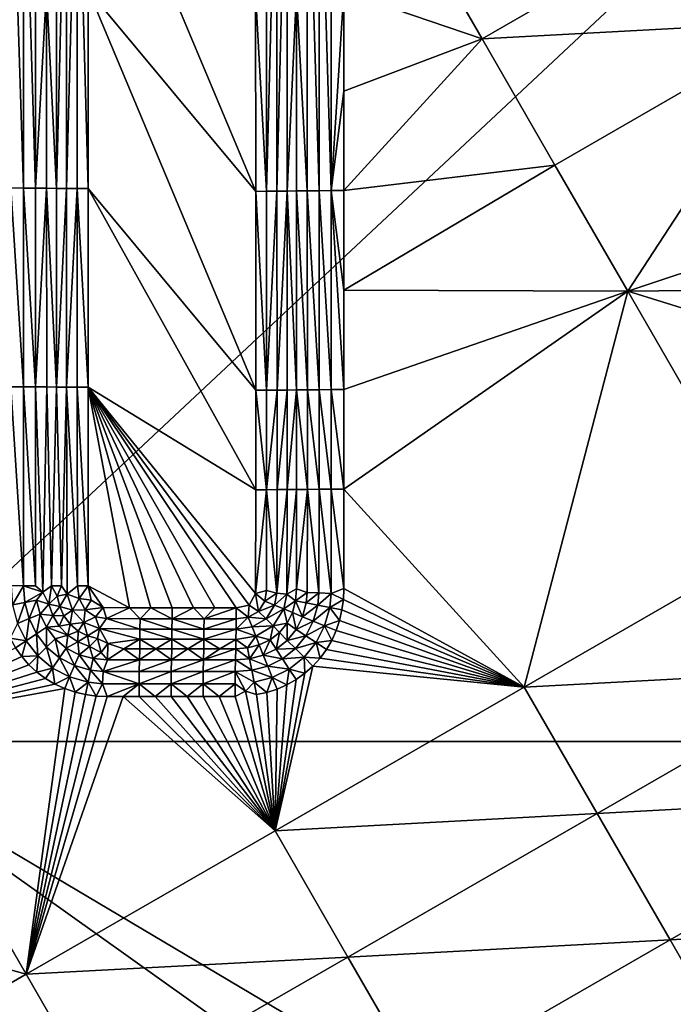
# Model space of a CAD drawing. Header units: inches. Extents: x -23.7 to 23.7, y -7.1 to 20.5.
# Tile 34 of 71: x -4.8 to -2.8, y 2.5 to 5.5. Entities that reach past the tile are written whole.
import ezdxf

# ---------------------------------------------------------------- set-up
doc = ezdxf.new("R2010")
doc.units = ezdxf.units.IN
doc.layers.get('0').update_dxf_attribs({"true_color": 0xc2ced6})

msp = doc.modelspace()

# ---------------------------------------------------------------- linework, layer by layer
for points in [[(-5.3744, 3.3084), (-5.3744, 6.6625), (-1.7915, 6.6625), (-5.3744, 3.3084)], [(-1.7915, 6.6625), (-1.7915, 3.3084), (-5.3744, 3.3084), (-1.7915, 6.6625)], [(-4.808, 6.2261), (-4.808, 5.0064), (-4.7699, 5.0063), (-4.808, 6.2261)], [(-4.7699, 5.0063), (-4.77, 6.2258), (-4.808, 6.2261), (-4.7699, 5.0063)], [(-4.77, 6.2258), (-4.7699, 5.0063), (-4.7332, 5.006), (-4.77, 6.2258)], [(-4.7332, 5.006), (-4.7333, 6.2255), (-4.77, 6.2258), (-4.7332, 5.006)], [(-4.6987, 5.6154), (-4.7333, 6.2255), (-4.7332, 5.006), (-4.6987, 5.6154)], [(-4.6689, 5.005), (-4.6691, 6.224), (-4.6987, 5.6154), (-4.6689, 5.005)], [(-4.6377, 6.2236), (-4.6691, 6.224), (-4.6689, 5.005), (-4.6377, 6.2236)], [(-4.6689, 5.005), (-4.6374, 5.0048), (-4.6377, 6.2236), (-4.6689, 5.005)], [(-4.6051, 6.2234), (-4.6377, 6.2236), (-4.6374, 5.0048), (-4.6051, 6.2234)], [(-4.6374, 5.0048), (-4.6048, 5.0046), (-4.6051, 6.2234), (-4.6374, 5.0048)], [(-4.6051, 6.2234), (-4.6048, 5.0046), (-4.5717, 5.0045), (-4.6051, 6.2234)], [(-4.5717, 5.0045), (-4.5718, 5.6139), (-4.6051, 6.2234), (-4.5717, 5.0045)], [(-4.5718, 5.6139), (-4.0575, 4.9961), (-4.572, 6.2232), (-4.5718, 5.6139)], [(-4.0577, 5.6062), (-4.572, 6.2232), (-4.0575, 4.9961), (-4.0577, 5.6062)], [(-4.0245, 4.9962), (-4.0248, 6.2165), (-4.0577, 5.6062), (-4.0245, 4.9962)], [(-3.9926, 6.2167), (-4.0248, 6.2165), (-4.0245, 4.9962), (-3.9926, 6.2167)], [(-4.0245, 4.9962), (-3.9923, 4.9963), (-3.9926, 6.2167), (-4.0245, 4.9962)], [(-3.9618, 6.217), (-3.9926, 6.2167), (-3.9923, 4.9963), (-3.9618, 6.217)], [(-3.9923, 4.9963), (-3.9615, 4.9966), (-3.9618, 6.217), (-3.9923, 4.9963)], [(-3.9329, 5.6077), (-3.9618, 6.217), (-3.9615, 4.9966), (-3.9329, 5.6077)], [(-3.8993, 6.2186), (-3.9329, 5.6077), (-3.8992, 4.9977), (-3.8993, 6.2186)], [(-3.8633, 4.9981), (-3.8633, 6.2191), (-3.8993, 6.2186), (-3.8633, 4.9981)], [(-3.8993, 6.2186), (-3.8992, 4.9977), (-3.8633, 4.9981), (-3.8993, 6.2186)], [(-3.8257, 4.9984), (-3.8257, 6.2194), (-3.8633, 6.2191), (-3.8257, 4.9984)], [(-3.8633, 6.2191), (-3.8633, 4.9981), (-3.8257, 4.9984), (-3.8633, 6.2191)], [(-3.7871, 5.6091), (-3.8257, 6.2194), (-3.8257, 4.9984), (-3.7871, 5.6091)], [(-3.5304, 5.7539), (-3.363, 5.4638), (-2.5994, 5.9043), (-3.5304, 5.7539)], [(-2.3761, 5.5174), (-2.5994, 5.9043), (-3.363, 5.4638), (-2.3761, 5.5174)], [(-3.363, 5.4638), (-3.5304, 5.7539), (-3.7871, 5.6091), (-3.363, 5.4638)], [(-4.6986, 5.0057), (-4.6987, 5.6154), (-4.7332, 5.006), (-4.6986, 5.0057)], [(-4.6986, 5.0057), (-4.6689, 5.005), (-4.6987, 5.6154), (-4.6986, 5.0057)], [(-4.0573, 4.386), (-4.5718, 5.6139), (-4.5717, 5.0045), (-4.0573, 4.386)], [(-4.0575, 4.9961), (-4.5718, 5.6139), (-4.0573, 4.386), (-4.0575, 4.9961)], [(-4.0577, 5.6062), (-4.0575, 4.9961), (-4.0245, 4.9962), (-4.0577, 5.6062)], [(-3.9329, 5.6077), (-3.9615, 4.9966), (-3.9328, 4.9972), (-3.9329, 5.6077)], [(-3.9329, 5.6077), (-3.9328, 4.9972), (-3.8992, 4.9977), (-3.9329, 5.6077)], [(-3.8257, 4.9984), (-3.7872, 5.3038), (-3.7871, 5.6091), (-3.8257, 4.9984)], [(-3.7872, 5.3038), (-3.363, 5.4638), (-3.7871, 5.6091), (-3.7872, 5.3038)], [(-3.363, 5.4638), (-3.1398, 5.0769), (-2.3761, 5.5174), (-3.363, 5.4638)], [(-2.3761, 5.5174), (-3.1398, 5.0769), (-2.9165, 4.6898), (-2.3761, 5.5174)], [(-2.3761, 5.5174), (-2.9165, 4.6898), (-1.969, 5.0049), (-2.3761, 5.5174)], [(-3.7872, 4.9985), (-3.363, 5.4638), (-3.7872, 5.3038), (-3.7872, 4.9985)], [(-3.363, 5.4638), (-3.7872, 4.9985), (-3.1398, 5.0769), (-3.363, 5.4638)], [(-3.8257, 4.9984), (-3.7872, 4.9985), (-3.7872, 5.3038), (-3.8257, 4.9984)], [(-2.9165, 4.6898), (-3.1398, 5.0769), (-3.7872, 4.6932), (-2.9165, 4.6898)], [(-3.7872, 4.6932), (-3.1398, 5.0769), (-3.7872, 4.9985), (-3.7872, 4.6932)], [(-4.808, 5.0064), (-4.808, 4.3965), (-4.7699, 4.3964), (-4.808, 5.0064)], [(-4.7699, 4.3964), (-4.7699, 5.0063), (-4.808, 5.0064), (-4.7699, 4.3964)], [(-4.7699, 5.0063), (-4.7699, 4.3964), (-4.7332, 4.3962), (-4.7699, 5.0063)], [(-4.7332, 4.3962), (-4.7332, 5.006), (-4.7699, 5.0063), (-4.7332, 4.3962)], [(-4.6986, 5.0057), (-4.7332, 5.006), (-4.7332, 4.3962), (-4.6986, 5.0057)], [(-4.7332, 4.3962), (-4.6985, 4.396), (-4.6986, 5.0057), (-4.7332, 4.3962)], [(-4.6688, 4.3955), (-4.6986, 5.0057), (-4.6985, 4.396), (-4.6688, 4.3955)], [(-4.6688, 4.3955), (-4.6689, 5.005), (-4.6986, 5.0057), (-4.6688, 4.3955)], [(-4.6374, 5.0048), (-4.6689, 5.005), (-4.6688, 4.3955), (-4.6374, 5.0048)], [(-4.6688, 4.3955), (-4.6373, 4.3953), (-4.6374, 5.0048), (-4.6688, 4.3955)], [(-4.6048, 5.0046), (-4.6374, 5.0048), (-4.6373, 4.3953), (-4.6048, 5.0046)], [(-4.6373, 4.3953), (-4.6047, 4.3952), (-4.6048, 5.0046), (-4.6373, 4.3953)], [(-4.6048, 5.0046), (-4.6047, 4.3952), (-4.5715, 4.3951), (-4.6048, 5.0046)], [(-4.5715, 4.3951), (-4.5717, 5.0045), (-4.6048, 5.0046), (-4.5715, 4.3951)], [(-4.5717, 5.0045), (-4.0572, 4.0809), (-4.0573, 4.386), (-4.5717, 5.0045)], [(-4.5715, 4.3951), (-4.0572, 4.0809), (-4.5717, 5.0045), (-4.5715, 4.3951)], [(-4.0245, 4.9962), (-4.0575, 4.9961), (-4.0243, 4.386), (-4.0245, 4.9962)], [(-4.0573, 4.386), (-4.0243, 4.386), (-4.0575, 4.9961), (-4.0573, 4.386)], [(-3.9923, 4.9963), (-4.0245, 4.9962), (-4.0243, 4.386), (-3.9923, 4.9963)], [(-4.0243, 4.386), (-3.9921, 4.3862), (-3.9923, 4.9963), (-4.0243, 4.386)], [(-3.9615, 4.9966), (-3.9923, 4.9963), (-3.9921, 4.3862), (-3.9615, 4.9966)], [(-3.9921, 4.3862), (-3.9614, 4.3864), (-3.9615, 4.9966), (-3.9921, 4.3862)], [(-3.9328, 4.9972), (-3.9615, 4.9966), (-3.9327, 4.3868), (-3.9328, 4.9972)], [(-3.9327, 4.3868), (-3.9615, 4.9966), (-3.9614, 4.3864), (-3.9327, 4.3868)], [(-3.8992, 4.9977), (-3.9328, 4.9972), (-3.8991, 4.3872), (-3.8992, 4.9977)], [(-3.8991, 4.3872), (-3.9328, 4.9972), (-3.9327, 4.3868), (-3.8991, 4.3872)], [(-3.8633, 4.3876), (-3.8633, 4.9981), (-3.8992, 4.9977), (-3.8633, 4.3876)], [(-3.8992, 4.9977), (-3.8991, 4.3872), (-3.8633, 4.3876), (-3.8992, 4.9977)], [(-3.8257, 4.3878), (-3.8257, 4.9984), (-3.8633, 4.9981), (-3.8257, 4.3878)], [(-3.8633, 4.9981), (-3.8633, 4.3876), (-3.8257, 4.3878), (-3.8633, 4.9981)], [(-3.8257, 4.9984), (-3.7872, 4.6932), (-3.7872, 4.9985), (-3.8257, 4.9984)], [(-3.7872, 4.3879), (-3.8257, 4.9984), (-3.8257, 4.3878), (-3.7872, 4.3879)], [(-3.7872, 4.6932), (-3.8257, 4.9984), (-3.7872, 4.3879), (-3.7872, 4.6932)], [(-1.969, 5.0049), (-2.9165, 4.6898), (-1.969, 4.7), (-1.969, 5.0049)], [(-2.9165, 4.6898), (-3.7872, 4.6932), (-3.7872, 4.3879), (-2.9165, 4.6898)], [(-3.7872, 4.0826), (-2.9165, 4.6898), (-3.7872, 4.3879), (-3.7872, 4.0826)], [(-2.9165, 4.6898), (-3.7872, 4.0826), (-3.2338, 3.4749), (-2.9165, 4.6898)], [(-3.2338, 3.4749), (-2.4697, 3.9154), (-2.9165, 4.6898), (-3.2338, 3.4749)], [(-2.9165, 4.6898), (-1.969, 4.395), (-1.969, 4.7), (-2.9165, 4.6898)], [(-2.4697, 3.9154), (-1.969, 4.395), (-2.9165, 4.6898), (-2.4697, 3.9154)], [(-4.808, 4.3965), (-4.8079, 3.7866), (-4.7699, 3.7865), (-4.808, 4.3965)], [(-4.7699, 3.7865), (-4.7699, 4.3964), (-4.808, 4.3965), (-4.7699, 3.7865)], [(-4.7699, 4.3964), (-4.7699, 3.7865), (-4.7331, 3.7864), (-4.7699, 4.3964)], [(-4.7331, 3.7864), (-4.7332, 4.3962), (-4.7699, 4.3964), (-4.7331, 3.7864)], [(-4.7332, 4.3962), (-4.7331, 3.7864), (-4.7104, 3.7662), (-4.7332, 4.3962)], [(-4.6985, 4.396), (-4.7332, 4.3962), (-4.7104, 3.7662), (-4.6985, 4.396)], [(-4.7104, 3.7662), (-4.6838, 3.7861), (-4.6985, 4.396), (-4.7104, 3.7662)], [(-4.6985, 4.396), (-4.6838, 3.7861), (-4.6688, 4.3955), (-4.6985, 4.396)], [(-4.6688, 4.3955), (-4.6838, 3.7861), (-4.6531, 3.786), (-4.6688, 4.3955)], [(-4.6373, 4.3953), (-4.6688, 4.3955), (-4.6531, 3.786), (-4.6373, 4.3953)], [(-4.6531, 3.786), (-4.6353, 3.76), (-4.6373, 4.3953), (-4.6531, 3.786)], [(-4.6047, 4.3952), (-4.6373, 4.3953), (-4.6045, 3.7858), (-4.6047, 4.3952)], [(-4.6353, 3.76), (-4.6045, 3.7858), (-4.6373, 4.3953), (-4.6353, 3.76)], [(-4.5713, 3.7858), (-4.6047, 4.3952), (-4.6045, 3.7858), (-4.5713, 3.7858)], [(-4.6047, 4.3952), (-4.5713, 3.7858), (-4.5715, 4.3951), (-4.6047, 4.3952)], [(-4.5715, 4.3951), (-4.5713, 3.7858), (-4.4448, 3.7183), (-4.5715, 4.3951)], [(-4.5715, 4.3951), (-4.4448, 3.7183), (-4.3794, 3.7182), (-4.5715, 4.3951)], [(-4.5715, 4.3951), (-4.3139, 3.7182), (-4.2485, 3.7182), (-4.5715, 4.3951)], [(-4.5715, 4.3951), (-4.3794, 3.7182), (-4.3139, 3.7182), (-4.5715, 4.3951)], [(-4.183, 3.7182), (-4.5715, 4.3951), (-4.2485, 3.7182), (-4.183, 3.7182)], [(-4.5715, 4.3951), (-4.1176, 3.7181), (-4.0775, 3.727), (-4.5715, 4.3951)], [(-4.0775, 3.727), (-4.058, 3.762), (-4.5715, 4.3951), (-4.0775, 3.727)], [(-4.1176, 3.7181), (-4.5715, 4.3951), (-4.183, 3.7182), (-4.1176, 3.7181)], [(-4.5715, 4.3951), (-4.058, 3.762), (-4.0572, 4.0809), (-4.5715, 4.3951)], [(-4.0242, 4.0809), (-4.0243, 4.386), (-4.0573, 4.386), (-4.0242, 4.0809)], [(-4.0573, 4.386), (-4.0572, 4.0809), (-4.0242, 4.0809), (-4.0573, 4.386)], [(-3.9921, 4.3862), (-4.0243, 4.386), (-4.0242, 4.0809), (-3.9921, 4.3862)], [(-4.0242, 4.0809), (-3.992, 4.0811), (-3.9921, 4.3862), (-4.0242, 4.0809)], [(-3.9614, 4.3864), (-3.9921, 4.3862), (-3.992, 4.0811), (-3.9614, 4.3864)], [(-3.992, 4.0811), (-3.9613, 4.0812), (-3.9614, 4.3864), (-3.992, 4.0811)], [(-3.9327, 4.3868), (-3.9614, 4.3864), (-3.9613, 4.0812), (-3.9327, 4.3868)], [(-3.9613, 4.0812), (-3.9326, 4.0816), (-3.9327, 4.3868), (-3.9613, 4.0812)], [(-3.8991, 4.3872), (-3.9327, 4.3868), (-3.8991, 4.082), (-3.8991, 4.3872)], [(-3.8991, 4.082), (-3.9327, 4.3868), (-3.9326, 4.0816), (-3.8991, 4.082)], [(-3.8632, 4.0823), (-3.8633, 4.3876), (-3.8991, 4.3872), (-3.8632, 4.0823)], [(-3.8991, 4.3872), (-3.8991, 4.082), (-3.8632, 4.0823), (-3.8991, 4.3872)], [(-3.8257, 4.0825), (-3.8257, 4.3878), (-3.8633, 4.3876), (-3.8257, 4.0825)], [(-3.8633, 4.3876), (-3.8632, 4.0823), (-3.8257, 4.0825), (-3.8633, 4.3876)], [(-3.7872, 4.0826), (-3.7872, 4.3879), (-3.8257, 4.3878), (-3.7872, 4.0826)], [(-3.8257, 4.3878), (-3.8257, 4.0825), (-3.7872, 4.0826), (-3.8257, 4.3878)], [(-4.0242, 4.0809), (-4.0572, 4.0809), (-4.058, 3.762), (-4.0242, 4.0809)], [(-4.0242, 3.7712), (-4.0242, 4.0809), (-4.058, 3.762), (-4.0242, 3.7712)], [(-3.992, 4.0811), (-4.0242, 4.0809), (-3.9923, 3.7635), (-3.992, 4.0811)], [(-3.9923, 3.7635), (-4.0242, 4.0809), (-4.0242, 3.7712), (-3.9923, 3.7635)], [(-3.9613, 4.0812), (-3.992, 4.0811), (-3.9923, 3.7635), (-3.9613, 4.0812)], [(-3.9923, 3.7635), (-3.9617, 3.7606), (-3.9613, 4.0812), (-3.9923, 3.7635)], [(-3.9617, 3.7606), (-3.9325, 3.7764), (-3.9326, 4.0816), (-3.9617, 3.7606)], [(-3.9326, 4.0816), (-3.9613, 4.0812), (-3.9617, 3.7606), (-3.9326, 4.0816)], [(-3.9325, 3.7764), (-3.8991, 4.082), (-3.9326, 4.0816), (-3.9325, 3.7764)], [(-3.8993, 3.7658), (-3.8991, 4.082), (-3.9325, 3.7764), (-3.8993, 3.7658)], [(-3.8991, 4.082), (-3.8993, 3.7658), (-3.8635, 3.7644), (-3.8991, 4.082)], [(-3.8991, 4.082), (-3.8635, 3.7644), (-3.8632, 4.0823), (-3.8991, 4.082)], [(-3.8632, 4.0823), (-3.8635, 3.7644), (-3.826, 3.7627), (-3.8632, 4.0823)], [(-3.8632, 4.0823), (-3.826, 3.7627), (-3.8257, 4.0825), (-3.8632, 4.0823)], [(-3.8257, 4.0825), (-3.826, 3.7627), (-3.7872, 3.7774), (-3.8257, 4.0825)], [(-3.7872, 3.7774), (-3.7872, 4.0826), (-3.8257, 4.0825), (-3.7872, 3.7774)], [(-3.7872, 3.7774), (-3.2338, 3.4749), (-3.7872, 4.0826), (-3.7872, 3.7774)], [(-2.2462, 3.528), (-2.4697, 3.9154), (-3.2338, 3.4749), (-2.2462, 3.528)], [(-4.7699, 3.7865), (-4.8079, 3.7866), (-4.803, 3.7278), (-4.7699, 3.7865)], [(-4.803, 3.7278), (-4.7656, 3.7351), (-4.7699, 3.7865), (-4.803, 3.7278)], [(-4.7656, 3.7351), (-4.7104, 3.7662), (-4.7699, 3.7865), (-4.7656, 3.7351)], [(-4.7699, 3.7865), (-4.7104, 3.7662), (-4.7331, 3.7864), (-4.7699, 3.7865)], [(-4.6917, 3.7301), (-4.6838, 3.7861), (-4.7104, 3.7662), (-4.6917, 3.7301)], [(-4.6663, 3.7541), (-4.6838, 3.7861), (-4.6917, 3.7301), (-4.6663, 3.7541)], [(-4.6531, 3.786), (-4.6838, 3.7861), (-4.6663, 3.7541), (-4.6531, 3.786)], [(-4.6663, 3.7541), (-4.6353, 3.76), (-4.6531, 3.786), (-4.6663, 3.7541)], [(-4.6353, 3.76), (-4.5991, 3.7471), (-4.6045, 3.7858), (-4.6353, 3.76)], [(-4.5713, 3.7858), (-4.6045, 3.7858), (-4.5991, 3.7471), (-4.5713, 3.7858)], [(-4.5618, 3.7424), (-4.5713, 3.7858), (-4.5991, 3.7471), (-4.5618, 3.7424)], [(-4.5713, 3.7858), (-4.5618, 3.7424), (-4.5252, 3.7194), (-4.5713, 3.7858)], [(-4.5252, 3.7194), (-4.4448, 3.7183), (-4.5713, 3.7858), (-4.5252, 3.7194)], [(-3.9325, 3.7764), (-3.9617, 3.7606), (-3.9355, 3.7397), (-3.9325, 3.7764)], [(-3.8993, 3.7658), (-3.9325, 3.7764), (-3.9355, 3.7397), (-3.8993, 3.7658)], [(-3.826, 3.7627), (-3.7886, 3.7445), (-3.7872, 3.7774), (-3.826, 3.7627)], [(-3.2338, 3.4749), (-3.7872, 3.7774), (-3.7886, 3.7445), (-3.2338, 3.4749)], [(-4.7656, 3.7351), (-4.7295, 3.7421), (-4.7104, 3.7662), (-4.7656, 3.7351)], [(-4.6917, 3.7301), (-4.7104, 3.7662), (-4.7295, 3.7421), (-4.6917, 3.7301)], [(-4.6587, 3.723), (-4.6663, 3.7541), (-4.6917, 3.7301), (-4.6587, 3.723)], [(-4.6353, 3.76), (-4.6663, 3.7541), (-4.6587, 3.723), (-4.6353, 3.76)], [(-4.6587, 3.723), (-4.6192, 3.711), (-4.6353, 3.76), (-4.6587, 3.723)], [(-4.6192, 3.711), (-4.5991, 3.7471), (-4.6353, 3.76), (-4.6192, 3.711)], [(-4.6192, 3.711), (-4.581, 3.7128), (-4.5991, 3.7471), (-4.6192, 3.711)], [(-4.5618, 3.7424), (-4.5991, 3.7471), (-4.581, 3.7128), (-4.5618, 3.7424)], [(-4.058, 3.762), (-4.0775, 3.727), (-4.0485, 3.7077), (-4.058, 3.762)], [(-4.058, 3.762), (-4.0295, 3.7392), (-4.0242, 3.7712), (-4.058, 3.762)], [(-4.0485, 3.7077), (-4.0295, 3.7392), (-4.058, 3.762), (-4.0485, 3.7077)], [(-3.9923, 3.7635), (-4.0242, 3.7712), (-4.0295, 3.7392), (-3.9923, 3.7635)], [(-4.0295, 3.7392), (-3.9997, 3.7268), (-3.9923, 3.7635), (-4.0295, 3.7392)], [(-3.9617, 3.7606), (-3.9923, 3.7635), (-3.9997, 3.7268), (-3.9617, 3.7606)], [(-3.9997, 3.7268), (-3.9713, 3.7151), (-3.9617, 3.7606), (-3.9997, 3.7268)], [(-3.9713, 3.7151), (-3.9355, 3.7397), (-3.9617, 3.7606), (-3.9713, 3.7151)], [(-3.9027, 3.7334), (-3.8993, 3.7658), (-3.9355, 3.7397), (-3.9027, 3.7334)], [(-3.8635, 3.7644), (-3.8993, 3.7658), (-3.9027, 3.7334), (-3.8635, 3.7644)], [(-3.9027, 3.7334), (-3.8675, 3.7266), (-3.8635, 3.7644), (-3.9027, 3.7334)], [(-3.826, 3.7627), (-3.8635, 3.7644), (-3.8675, 3.7266), (-3.826, 3.7627)], [(-3.8675, 3.7266), (-3.8307, 3.7194), (-3.826, 3.7627), (-3.8675, 3.7266)], [(-3.7886, 3.7445), (-3.826, 3.7627), (-3.8307, 3.7194), (-3.7886, 3.7445)], [(-4.7656, 3.7351), (-4.803, 3.7278), (-4.7877, 3.6708), (-4.7656, 3.7351)], [(-4.7877, 3.6708), (-4.7524, 3.6853), (-4.7656, 3.7351), (-4.7877, 3.6708)], [(-4.7295, 3.7421), (-4.7656, 3.7351), (-4.7524, 3.6853), (-4.7295, 3.7421)], [(-4.7524, 3.6853), (-4.7184, 3.6991), (-4.7295, 3.7421), (-4.7524, 3.6853)], [(-4.6917, 3.7301), (-4.7295, 3.7421), (-4.7184, 3.6991), (-4.6917, 3.7301)], [(-4.6917, 3.7301), (-4.7184, 3.6991), (-4.6792, 3.6945), (-4.6917, 3.7301)], [(-4.6587, 3.723), (-4.6917, 3.7301), (-4.6792, 3.6945), (-4.6587, 3.723)], [(-4.6792, 3.6945), (-4.6455, 3.6938), (-4.6587, 3.723), (-4.6792, 3.6945)], [(-4.6455, 3.6938), (-4.6192, 3.711), (-4.6587, 3.723), (-4.6455, 3.6938)], [(-4.5252, 3.7194), (-4.5618, 3.7424), (-4.581, 3.7128), (-4.5252, 3.7194)], [(-4.5488, 3.6914), (-4.5252, 3.7194), (-4.581, 3.7128), (-4.5488, 3.6914)], [(-4.5252, 3.7194), (-4.5488, 3.6914), (-4.5152, 3.6853), (-4.5252, 3.7194)], [(-4.4448, 3.7183), (-4.5252, 3.7194), (-4.5152, 3.6853), (-4.4448, 3.7183)], [(-4.4122, 3.6852), (-4.4448, 3.7183), (-4.5152, 3.6853), (-4.4122, 3.6852)], [(-4.4448, 3.7183), (-4.4122, 3.6852), (-4.3794, 3.7182), (-4.4448, 3.7183)], [(-4.4122, 3.6852), (-4.314, 3.6852), (-4.3794, 3.7182), (-4.4122, 3.6852)], [(-4.314, 3.6852), (-4.3139, 3.7182), (-4.3794, 3.7182), (-4.314, 3.6852)], [(-4.314, 3.6852), (-4.2158, 3.6852), (-4.2485, 3.7182), (-4.314, 3.6852)], [(-4.2485, 3.7182), (-4.3139, 3.7182), (-4.314, 3.6852), (-4.2485, 3.7182)], [(-4.2158, 3.6852), (-4.183, 3.7182), (-4.2485, 3.7182), (-4.2158, 3.6852)], [(-4.1176, 3.7181), (-4.183, 3.7182), (-4.2158, 3.6852), (-4.1176, 3.7181)], [(-4.1176, 3.6851), (-4.1176, 3.7181), (-4.2158, 3.6852), (-4.1176, 3.6851)], [(-4.1176, 3.7181), (-4.0809, 3.6901), (-4.0775, 3.727), (-4.1176, 3.7181)], [(-4.1176, 3.7181), (-4.1176, 3.6851), (-4.0809, 3.6901), (-4.1176, 3.7181)], [(-4.0775, 3.727), (-4.0809, 3.6901), (-4.0485, 3.7077), (-4.0775, 3.727)], [(-3.9997, 3.7268), (-4.0295, 3.7392), (-4.0485, 3.7077), (-3.9997, 3.7268)], [(-4.0485, 3.7077), (-4.0258, 3.6849), (-3.9997, 3.7268), (-4.0485, 3.7077)], [(-3.9713, 3.7151), (-3.9997, 3.7268), (-4.0258, 3.6849), (-3.9713, 3.7151)], [(-4.0258, 3.6849), (-4.0042, 3.663), (-3.9713, 3.7151), (-4.0258, 3.6849)], [(-3.961, 3.6711), (-3.9713, 3.7151), (-4.0042, 3.663), (-3.961, 3.6711)], [(-3.9713, 3.7151), (-3.9448, 3.7041), (-3.9355, 3.7397), (-3.9713, 3.7151)], [(-3.9713, 3.7151), (-3.961, 3.6711), (-3.9448, 3.7041), (-3.9713, 3.7151)], [(-3.9448, 3.7041), (-3.9139, 3.6914), (-3.9355, 3.7397), (-3.9448, 3.7041)], [(-3.9139, 3.6914), (-3.9027, 3.7334), (-3.9355, 3.7397), (-3.9139, 3.6914)], [(-3.8675, 3.7266), (-3.9027, 3.7334), (-3.9139, 3.6914), (-3.8675, 3.7266)], [(-3.9139, 3.6914), (-3.8808, 3.6778), (-3.8675, 3.7266), (-3.9139, 3.6914)], [(-3.8307, 3.7194), (-3.8675, 3.7266), (-3.8808, 3.6778), (-3.8307, 3.7194)], [(-3.8808, 3.6778), (-3.8462, 3.6635), (-3.8307, 3.7194), (-3.8808, 3.6778)], [(-3.8307, 3.7194), (-3.8462, 3.6635), (-3.8003, 3.68), (-3.8307, 3.7194)], [(-3.8307, 3.7194), (-3.793, 3.712), (-3.7886, 3.7445), (-3.8307, 3.7194)], [(-3.8003, 3.68), (-3.793, 3.712), (-3.8307, 3.7194), (-3.8003, 3.68)], [(-3.2338, 3.4749), (-3.7886, 3.7445), (-3.793, 3.712), (-3.2338, 3.4749)], [(-4.7524, 3.6853), (-4.7877, 3.6708), (-4.7618, 3.6178), (-4.7524, 3.6853)], [(-4.7618, 3.6178), (-4.7301, 3.6389), (-4.7524, 3.6853), (-4.7618, 3.6178)], [(-4.7184, 3.6991), (-4.7524, 3.6853), (-4.7301, 3.6389), (-4.7184, 3.6991)], [(-4.7301, 3.6389), (-4.6994, 3.659), (-4.7184, 3.6991), (-4.7301, 3.6389)], [(-4.6792, 3.6945), (-4.7184, 3.6991), (-4.6994, 3.659), (-4.6792, 3.6945)], [(-4.6792, 3.6945), (-4.6994, 3.659), (-4.6599, 3.6621), (-4.6792, 3.6945)], [(-4.6455, 3.6938), (-4.6792, 3.6945), (-4.6599, 3.6621), (-4.6455, 3.6938)], [(-4.6266, 3.668), (-4.6455, 3.6938), (-4.6599, 3.6621), (-4.6266, 3.668)], [(-4.6192, 3.711), (-4.6455, 3.6938), (-4.6266, 3.668), (-4.6192, 3.711)], [(-4.6266, 3.668), (-4.5846, 3.6731), (-4.6192, 3.711), (-4.6266, 3.668)], [(-4.5846, 3.6731), (-4.581, 3.7128), (-4.6192, 3.711), (-4.5846, 3.6731)], [(-4.5846, 3.6731), (-4.5488, 3.6914), (-4.581, 3.7128), (-4.5846, 3.6731)], [(-4.5363, 3.6549), (-4.5488, 3.6914), (-4.5846, 3.6731), (-4.5363, 3.6549)], [(-4.5363, 3.6549), (-4.5152, 3.6853), (-4.5488, 3.6914), (-4.5363, 3.6549)], [(-4.5363, 3.6549), (-4.4125, 3.6529), (-4.5152, 3.6853), (-4.5363, 3.6549)], [(-4.5152, 3.6853), (-4.4125, 3.6529), (-4.4122, 3.6852), (-4.5152, 3.6853)], [(-4.4122, 3.6852), (-4.4125, 3.6529), (-4.3143, 3.6529), (-4.4122, 3.6852)], [(-4.3143, 3.6529), (-4.314, 3.6852), (-4.4122, 3.6852), (-4.3143, 3.6529)], [(-4.314, 3.6852), (-4.3143, 3.6529), (-4.2161, 3.6528), (-4.314, 3.6852)], [(-4.2161, 3.6528), (-4.2158, 3.6852), (-4.314, 3.6852), (-4.2161, 3.6528)], [(-4.1176, 3.6851), (-4.2158, 3.6852), (-4.2161, 3.6528), (-4.1176, 3.6851)], [(-4.1176, 3.6851), (-4.2161, 3.6528), (-4.1179, 3.6527), (-4.1176, 3.6851)], [(-4.1179, 3.6527), (-4.0809, 3.6901), (-4.1176, 3.6851), (-4.1179, 3.6527)], [(-4.0687, 3.6602), (-4.0809, 3.6901), (-4.1179, 3.6527), (-4.0687, 3.6602)], [(-4.0258, 3.6849), (-4.0485, 3.7077), (-4.0809, 3.6901), (-4.0258, 3.6849)], [(-4.0809, 3.6901), (-4.0687, 3.6602), (-4.0258, 3.6849), (-4.0809, 3.6901)], [(-4.0042, 3.663), (-4.0258, 3.6849), (-4.0687, 3.6602), (-4.0042, 3.663)], [(-3.961, 3.6711), (-3.9333, 3.6525), (-3.9448, 3.7041), (-3.961, 3.6711)], [(-3.9333, 3.6525), (-3.9139, 3.6914), (-3.9448, 3.7041), (-3.9333, 3.6525)], [(-3.8808, 3.6778), (-3.9139, 3.6914), (-3.9333, 3.6525), (-3.8808, 3.6778)], [(-3.2338, 3.4749), (-3.793, 3.712), (-3.8003, 3.68), (-3.2338, 3.4749)], [(-4.7618, 3.6178), (-4.7877, 3.6708), (-4.8102, 3.6254), (-4.7618, 3.6178)], [(-4.6994, 3.659), (-4.7301, 3.6389), (-4.6987, 3.5981), (-4.6994, 3.659)], [(-4.6341, 3.6347), (-4.6599, 3.6621), (-4.6994, 3.659), (-4.6341, 3.6347)], [(-4.6987, 3.5981), (-4.6725, 3.6237), (-4.6994, 3.659), (-4.6987, 3.5981)], [(-4.6994, 3.659), (-4.6725, 3.6237), (-4.6341, 3.6347), (-4.6994, 3.659)], [(-4.6341, 3.6347), (-4.6266, 3.668), (-4.6599, 3.6621), (-4.6341, 3.6347)], [(-4.6341, 3.6347), (-4.6022, 3.6473), (-4.6266, 3.668), (-4.6341, 3.6347)], [(-4.6022, 3.6473), (-4.5846, 3.6731), (-4.6266, 3.668), (-4.6022, 3.6473)], [(-4.5846, 3.6731), (-4.6022, 3.6473), (-4.5737, 3.6328), (-4.5846, 3.6731)], [(-4.5737, 3.6328), (-4.5363, 3.6549), (-4.5846, 3.6731), (-4.5737, 3.6328)], [(-4.5428, 3.6245), (-4.5363, 3.6549), (-4.5737, 3.6328), (-4.5428, 3.6245)], [(-4.5111, 3.6093), (-4.5363, 3.6549), (-4.5428, 3.6245), (-4.5111, 3.6093)], [(-4.4125, 3.6529), (-4.5363, 3.6549), (-4.4128, 3.6219), (-4.4125, 3.6529)], [(-4.5111, 3.6093), (-4.4128, 3.6219), (-4.5363, 3.6549), (-4.5111, 3.6093)], [(-4.0572, 3.6315), (-4.0687, 3.6602), (-4.1179, 3.6527), (-4.0572, 3.6315)], [(-4.0687, 3.6602), (-4.0572, 3.6315), (-4.0042, 3.663), (-4.0687, 3.6602)], [(-4.0572, 3.6315), (-4.0132, 3.6203), (-4.0042, 3.663), (-4.0572, 3.6315)], [(-4.0132, 3.6203), (-3.9841, 3.6426), (-4.0042, 3.663), (-4.0132, 3.6203)], [(-3.961, 3.6711), (-4.0042, 3.663), (-3.9841, 3.6426), (-3.961, 3.6711)], [(-3.9607, 3.6188), (-3.961, 3.6711), (-3.9841, 3.6426), (-3.9607, 3.6188)], [(-3.9607, 3.6188), (-3.9333, 3.6525), (-3.961, 3.6711), (-3.9607, 3.6188)], [(-3.9333, 3.6525), (-3.9036, 3.6325), (-3.8808, 3.6778), (-3.9333, 3.6525)], [(-3.8462, 3.6635), (-3.8808, 3.6778), (-3.9036, 3.6325), (-3.8462, 3.6635)], [(-3.9036, 3.6325), (-3.8725, 3.6117), (-3.8462, 3.6635), (-3.9036, 3.6325)], [(-3.8462, 3.6635), (-3.8725, 3.6117), (-3.8241, 3.6188), (-3.8462, 3.6635)], [(-3.8462, 3.6635), (-3.8106, 3.6488), (-3.8003, 3.68), (-3.8462, 3.6635)], [(-3.8241, 3.6188), (-3.8106, 3.6488), (-3.8462, 3.6635), (-3.8241, 3.6188)], [(-3.8106, 3.6488), (-3.2338, 3.4749), (-3.8003, 3.68), (-3.8106, 3.6488)], [(-4.8102, 3.6254), (-4.794, 3.5963), (-4.7618, 3.6178), (-4.8102, 3.6254)], [(-4.7301, 3.6389), (-4.7618, 3.6178), (-4.7257, 3.5713), (-4.7301, 3.6389)], [(-4.7257, 3.5713), (-4.6987, 3.5981), (-4.7301, 3.6389), (-4.7257, 3.5713)], [(-4.6725, 3.6237), (-4.6385, 3.5952), (-4.6341, 3.6347), (-4.6725, 3.6237)], [(-4.6341, 3.6347), (-4.6385, 3.5952), (-4.6027, 3.6139), (-4.6341, 3.6347)], [(-4.6341, 3.6347), (-4.6027, 3.6139), (-4.6022, 3.6473), (-4.6341, 3.6347)], [(-4.6022, 3.6473), (-4.6027, 3.6139), (-4.5737, 3.6328), (-4.6022, 3.6473)], [(-4.5737, 3.6328), (-4.6027, 3.6139), (-4.5675, 3.6003), (-4.5737, 3.6328)], [(-4.5675, 3.6003), (-4.5428, 3.6245), (-4.5737, 3.6328), (-4.5675, 3.6003)], [(-4.5675, 3.6003), (-4.5318, 3.5814), (-4.5428, 3.6245), (-4.5675, 3.6003)], [(-4.5318, 3.5814), (-4.5111, 3.6093), (-4.5428, 3.6245), (-4.5318, 3.5814)], [(-4.4125, 3.6529), (-4.4128, 3.6219), (-4.3147, 3.6219), (-4.4125, 3.6529)], [(-4.3147, 3.6219), (-4.3143, 3.6529), (-4.4125, 3.6529), (-4.3147, 3.6219)], [(-4.3143, 3.6529), (-4.3147, 3.6219), (-4.2165, 3.6219), (-4.3143, 3.6529)], [(-4.2165, 3.6219), (-4.2161, 3.6528), (-4.3143, 3.6529), (-4.2165, 3.6219)], [(-4.2161, 3.6528), (-4.2165, 3.6219), (-4.1179, 3.6527), (-4.2161, 3.6528)], [(-4.2165, 3.6219), (-4.1183, 3.6218), (-4.1179, 3.6527), (-4.2165, 3.6219)], [(-4.1179, 3.6527), (-4.1183, 3.6218), (-4.0572, 3.6315), (-4.1179, 3.6527)], [(-4.1183, 3.6218), (-4.0822, 3.5957), (-4.0572, 3.6315), (-4.1183, 3.6218)], [(-4.0572, 3.6315), (-4.0822, 3.5957), (-4.0465, 3.6047), (-4.0572, 3.6315)], [(-4.0465, 3.6047), (-4.0132, 3.6203), (-4.0572, 3.6315), (-4.0465, 3.6047)], [(-4.0132, 3.6203), (-3.995, 3.5921), (-3.9841, 3.6426), (-4.0132, 3.6203)], [(-3.995, 3.5921), (-3.9607, 3.6188), (-3.9841, 3.6426), (-3.995, 3.5921)], [(-3.9036, 3.6325), (-3.9333, 3.6525), (-3.9607, 3.6188), (-3.9036, 3.6325)], [(-3.9607, 3.6188), (-3.9355, 3.5933), (-3.9036, 3.6325), (-3.9607, 3.6188)], [(-3.8725, 3.6117), (-3.9036, 3.6325), (-3.9355, 3.5933), (-3.8725, 3.6117)], [(-3.2338, 3.4749), (-3.8106, 3.6488), (-3.8241, 3.6188), (-3.2338, 3.4749)], [(-4.7749, 3.5691), (-4.794, 3.5963), (-5.2079, 3.3686), (-4.7749, 3.5691)], [(-4.7618, 3.6178), (-4.794, 3.5963), (-4.7749, 3.5691), (-4.7618, 3.6178)], [(-4.7257, 3.5713), (-4.7618, 3.6178), (-4.7749, 3.5691), (-4.7257, 3.5713)], [(-4.6987, 3.5981), (-4.7257, 3.5713), (-4.6805, 3.5337), (-4.6987, 3.5981)], [(-4.6725, 3.6237), (-4.6987, 3.5981), (-4.6592, 3.5651), (-4.6725, 3.6237)], [(-4.6805, 3.5337), (-4.6592, 3.5651), (-4.6987, 3.5981), (-4.6805, 3.5337)], [(-4.6592, 3.5651), (-4.6385, 3.5952), (-4.6725, 3.6237), (-4.6592, 3.5651)], [(-4.6385, 3.5952), (-4.6592, 3.5651), (-4.6135, 3.5414), (-4.6385, 3.5952)], [(-4.6385, 3.5952), (-4.5991, 3.5748), (-4.6027, 3.6139), (-4.6385, 3.5952)], [(-4.6135, 3.5414), (-4.5991, 3.5748), (-4.6385, 3.5952), (-4.6135, 3.5414)], [(-4.5991, 3.5748), (-4.5675, 3.6003), (-4.6027, 3.6139), (-4.5991, 3.5748)], [(-4.5991, 3.5748), (-4.5564, 3.5629), (-4.5675, 3.6003), (-4.5991, 3.5748)], [(-4.5675, 3.6003), (-4.5564, 3.5629), (-4.5318, 3.5814), (-4.5675, 3.6003)], [(-4.5318, 3.5814), (-4.5121, 3.5591), (-4.5111, 3.6093), (-4.5318, 3.5814)], [(-4.5111, 3.6093), (-4.5121, 3.5591), (-4.4624, 3.593), (-4.5111, 3.6093)], [(-4.4128, 3.6219), (-4.5111, 3.6093), (-4.4624, 3.593), (-4.4128, 3.6219)], [(-4.4128, 3.6219), (-4.4624, 3.593), (-4.4133, 3.593), (-4.4128, 3.6219)], [(-4.4133, 3.593), (-4.3642, 3.593), (-4.4128, 3.6219), (-4.4133, 3.593)], [(-4.3147, 3.6219), (-4.4128, 3.6219), (-4.3642, 3.593), (-4.3147, 3.6219)], [(-4.3147, 3.6219), (-4.3642, 3.593), (-4.3151, 3.593), (-4.3147, 3.6219)], [(-4.3147, 3.6219), (-4.3151, 3.593), (-4.2661, 3.5929), (-4.3147, 3.6219)], [(-4.3147, 3.6219), (-4.2661, 3.5929), (-4.2165, 3.6219), (-4.3147, 3.6219)], [(-4.217, 3.5929), (-4.2165, 3.6219), (-4.2661, 3.5929), (-4.217, 3.5929)], [(-4.1679, 3.5929), (-4.2165, 3.6219), (-4.217, 3.5929), (-4.1679, 3.5929)], [(-4.1183, 3.6218), (-4.2165, 3.6219), (-4.1679, 3.5929), (-4.1183, 3.6218)], [(-4.1679, 3.5929), (-4.1188, 3.5929), (-4.1183, 3.6218), (-4.1679, 3.5929)], [(-4.1188, 3.5929), (-4.0822, 3.5957), (-4.1183, 3.6218), (-4.1188, 3.5929)], [(-4.0762, 3.5625), (-4.0822, 3.5957), (-4.1188, 3.5929), (-4.0762, 3.5625)], [(-4.0822, 3.5957), (-4.0762, 3.5625), (-4.0465, 3.6047), (-4.0822, 3.5957)], [(-4.0762, 3.5625), (-4.0342, 3.5734), (-4.0465, 3.6047), (-4.0762, 3.5625)], [(-4.0342, 3.5734), (-4.0132, 3.6203), (-4.0465, 3.6047), (-4.0342, 3.5734)], [(-4.0342, 3.5734), (-3.995, 3.5921), (-4.0132, 3.6203), (-4.0342, 3.5734)], [(-3.9355, 3.5933), (-3.9607, 3.6188), (-3.995, 3.5921), (-3.9355, 3.5933)], [(-3.9355, 3.5933), (-3.9091, 3.5667), (-3.8725, 3.6117), (-3.9355, 3.5933)], [(-3.8725, 3.6117), (-3.9091, 3.5667), (-3.8599, 3.5638), (-3.8725, 3.6117)], [(-3.8725, 3.6117), (-3.8405, 3.5903), (-3.8241, 3.6188), (-3.8725, 3.6117)], [(-3.8599, 3.5638), (-3.8405, 3.5903), (-3.8725, 3.6117), (-3.8599, 3.5638)], [(-3.8241, 3.6188), (-3.8405, 3.5903), (-3.2338, 3.4749), (-3.8241, 3.6188)], [(-4.7749, 3.5691), (-5.2079, 3.3686), (-4.7531, 3.544), (-4.7749, 3.5691)], [(-4.7749, 3.5691), (-4.7531, 3.544), (-4.7257, 3.5713), (-4.7749, 3.5691)], [(-4.7287, 3.5214), (-4.7257, 3.5713), (-4.7531, 3.544), (-4.7287, 3.5214)], [(-4.6805, 3.5337), (-4.7257, 3.5713), (-4.7287, 3.5214), (-4.6805, 3.5337)], [(-4.6592, 3.5651), (-4.6805, 3.5337), (-4.6283, 3.5065), (-4.6592, 3.5651)], [(-4.6283, 3.5065), (-4.6135, 3.5414), (-4.6592, 3.5651), (-4.6283, 3.5065)], [(-4.5991, 3.5748), (-4.6135, 3.5414), (-4.564, 3.5274), (-4.5991, 3.5748)], [(-4.564, 3.5274), (-4.5564, 3.5629), (-4.5991, 3.5748), (-4.564, 3.5274)], [(-4.5564, 3.5629), (-4.5121, 3.5591), (-4.5318, 3.5814), (-4.5564, 3.5629)], [(-4.4624, 3.593), (-4.5121, 3.5591), (-4.414, 3.5591), (-4.4624, 3.593)], [(-4.4133, 3.593), (-4.4624, 3.593), (-4.414, 3.5591), (-4.4133, 3.593)], [(-4.414, 3.5591), (-4.3642, 3.593), (-4.4133, 3.593), (-4.414, 3.5591)], [(-4.3158, 3.5591), (-4.3642, 3.593), (-4.414, 3.5591), (-4.3158, 3.5591)], [(-4.3158, 3.5591), (-4.3151, 3.593), (-4.3642, 3.593), (-4.3158, 3.5591)], [(-4.2661, 3.5929), (-4.3151, 3.593), (-4.3158, 3.5591), (-4.2661, 3.5929)], [(-4.2177, 3.5591), (-4.2661, 3.5929), (-4.3158, 3.5591), (-4.2177, 3.5591)], [(-4.2177, 3.5591), (-4.217, 3.5929), (-4.2661, 3.5929), (-4.2177, 3.5591)], [(-4.217, 3.5929), (-4.2177, 3.5591), (-4.1679, 3.5929), (-4.217, 3.5929)], [(-4.2177, 3.5591), (-4.1196, 3.559), (-4.1188, 3.5929), (-4.2177, 3.5591)], [(-4.1679, 3.5929), (-4.2177, 3.5591), (-4.1188, 3.5929), (-4.1679, 3.5929)], [(-4.1188, 3.5929), (-4.1196, 3.559), (-4.0762, 3.5625), (-4.1188, 3.5929)], [(-4.0208, 3.54), (-4.0342, 3.5734), (-4.0762, 3.5625), (-4.0208, 3.54)], [(-3.9754, 3.5621), (-3.995, 3.5921), (-4.0342, 3.5734), (-3.9754, 3.5621)], [(-4.0342, 3.5734), (-4.0208, 3.54), (-3.9754, 3.5621), (-4.0342, 3.5734)], [(-3.995, 3.5921), (-3.9754, 3.5621), (-3.9355, 3.5933), (-3.995, 3.5921)], [(-3.9091, 3.5667), (-3.9355, 3.5933), (-3.9754, 3.5621), (-3.9091, 3.5667)], [(-3.9754, 3.5621), (-3.9547, 3.5307), (-3.9091, 3.5667), (-3.9754, 3.5621)], [(-3.9091, 3.5667), (-3.9547, 3.5307), (-3.9066, 3.5177), (-3.9091, 3.5667)], [(-3.9066, 3.5177), (-3.882, 3.5395), (-3.9091, 3.5667), (-3.9066, 3.5177)], [(-3.8599, 3.5638), (-3.9091, 3.5667), (-3.882, 3.5395), (-3.8599, 3.5638)], [(-3.8405, 3.5903), (-3.8599, 3.5638), (-3.2338, 3.4749), (-3.8405, 3.5903)], [(-4.7287, 3.5214), (-4.7531, 3.544), (-5.2079, 3.3686), (-4.7287, 3.5214)], [(-4.6135, 3.5414), (-4.6283, 3.5065), (-4.5717, 3.4904), (-4.6135, 3.5414)], [(-4.5717, 3.4904), (-4.564, 3.5274), (-4.6135, 3.5414), (-4.5717, 3.4904)], [(-4.5564, 3.5629), (-4.564, 3.5274), (-4.5255, 3.5232), (-4.5564, 3.5629)], [(-4.5255, 3.5232), (-4.5121, 3.5591), (-4.5564, 3.5629), (-4.5255, 3.5232)], [(-4.414, 3.5591), (-4.5121, 3.5591), (-4.5255, 3.5232), (-4.414, 3.5591)], [(-4.5255, 3.5232), (-4.4145, 3.5229), (-4.414, 3.5591), (-4.5255, 3.5232)], [(-4.4145, 3.5229), (-4.3164, 3.5229), (-4.3158, 3.5591), (-4.4145, 3.5229)], [(-4.3158, 3.5591), (-4.414, 3.5591), (-4.4145, 3.5229), (-4.3158, 3.5591)], [(-4.3164, 3.5229), (-4.2182, 3.5229), (-4.2177, 3.5591), (-4.3164, 3.5229)], [(-4.2177, 3.5591), (-4.3158, 3.5591), (-4.3164, 3.5229), (-4.2177, 3.5591)], [(-4.1196, 3.559), (-4.2177, 3.5591), (-4.2182, 3.5229), (-4.1196, 3.559)], [(-4.2182, 3.5229), (-4.1201, 3.5229), (-4.1196, 3.559), (-4.2182, 3.5229)], [(-4.1196, 3.559), (-4.1201, 3.5229), (-4.0697, 3.527), (-4.1196, 3.559)], [(-4.0697, 3.527), (-4.0762, 3.5625), (-4.1196, 3.559), (-4.0697, 3.527)], [(-4.0762, 3.5625), (-4.0697, 3.527), (-4.0208, 3.54), (-4.0762, 3.5625)], [(-4.0067, 3.5051), (-4.0208, 3.54), (-4.0697, 3.527), (-4.0067, 3.5051)], [(-3.9547, 3.5307), (-3.9754, 3.5621), (-4.0208, 3.54), (-3.9547, 3.5307)], [(-4.0208, 3.54), (-4.0067, 3.5051), (-3.9547, 3.5307), (-4.0208, 3.54)], [(-3.9979, 3.0345), (-3.2338, 3.4749), (-3.882, 3.5395), (-3.9979, 3.0345)], [(-3.9066, 3.5177), (-3.9979, 3.0345), (-3.882, 3.5395), (-3.9066, 3.5177)], [(-3.8599, 3.5638), (-3.882, 3.5395), (-3.2338, 3.4749), (-3.8599, 3.5638)], [(-4.7287, 3.5214), (-5.2079, 3.3686), (-4.702, 3.5015), (-4.7287, 3.5214)], [(-4.7287, 3.5214), (-4.702, 3.5015), (-4.6805, 3.5337), (-4.7287, 3.5214)], [(-4.6805, 3.5337), (-4.702, 3.5015), (-4.6734, 3.4846), (-4.6805, 3.5337)], [(-4.6283, 3.5065), (-4.6805, 3.5337), (-4.6734, 3.4846), (-4.6283, 3.5065)], [(-4.6734, 3.4846), (-4.6432, 3.4708), (-4.6283, 3.5065), (-4.6734, 3.4846)], [(-4.6283, 3.5065), (-4.6432, 3.4708), (-4.6117, 3.4601), (-4.6283, 3.5065)], [(-4.5717, 3.4904), (-4.6283, 3.5065), (-4.6117, 3.4601), (-4.5717, 3.4904)], [(-4.564, 3.5274), (-4.5717, 3.4904), (-4.5277, 3.4855), (-4.564, 3.5274)], [(-4.5277, 3.4855), (-4.5255, 3.5232), (-4.564, 3.5274), (-4.5277, 3.4855)], [(-4.5277, 3.4855), (-4.4148, 3.4852), (-4.5255, 3.5232), (-4.5277, 3.4855)], [(-4.4145, 3.5229), (-4.5255, 3.5232), (-4.4148, 3.4852), (-4.4145, 3.5229)], [(-4.4148, 3.4852), (-4.3167, 3.4852), (-4.3164, 3.5229), (-4.4148, 3.4852)], [(-4.3164, 3.5229), (-4.4145, 3.5229), (-4.4148, 3.4852), (-4.3164, 3.5229)], [(-4.3167, 3.4852), (-4.2186, 3.4852), (-4.2182, 3.5229), (-4.3167, 3.4852)], [(-4.2182, 3.5229), (-4.3164, 3.5229), (-4.3167, 3.4852), (-4.2182, 3.5229)], [(-4.2186, 3.4852), (-4.1205, 3.4851), (-4.1201, 3.5229), (-4.2186, 3.4852)], [(-4.2182, 3.5229), (-4.2186, 3.4852), (-4.1201, 3.5229), (-4.2182, 3.5229)], [(-4.1205, 3.4851), (-4.0893, 3.4624), (-4.1201, 3.5229), (-4.1205, 3.4851)], [(-4.0627, 3.49), (-4.0697, 3.527), (-4.1201, 3.5229), (-4.0627, 3.49)], [(-4.1201, 3.5229), (-4.0893, 3.4624), (-4.0627, 3.49), (-4.1201, 3.5229)], [(-4.0697, 3.527), (-4.0627, 3.49), (-4.0067, 3.5051), (-4.0697, 3.527)], [(-4.0067, 3.5051), (-4.0627, 3.49), (-4.0233, 3.4593), (-4.0067, 3.5051)], [(-4.0233, 3.4593), (-3.9921, 3.4694), (-4.0067, 3.5051), (-4.0233, 3.4593)], [(-3.9547, 3.5307), (-4.0067, 3.5051), (-3.962, 3.4825), (-3.9547, 3.5307)], [(-4.0067, 3.5051), (-3.9921, 3.4694), (-3.962, 3.4825), (-4.0067, 3.5051)], [(-3.9066, 3.5177), (-3.9334, 3.4987), (-3.9979, 3.0345), (-3.9066, 3.5177)], [(-3.962, 3.4825), (-3.9334, 3.4987), (-3.9547, 3.5307), (-3.962, 3.4825)], [(-3.9547, 3.5307), (-3.9334, 3.4987), (-3.9066, 3.5177), (-3.9547, 3.5307)], [(-3.2338, 3.4749), (-3.0104, 3.0874), (-2.2462, 3.528), (-3.2338, 3.4749)], [(-2.0226, 3.1404), (-2.2462, 3.528), (-3.0104, 3.0874), (-2.0226, 3.1404)], [(-5.2079, 3.3686), (-4.6734, 3.4846), (-4.702, 3.5015), (-5.2079, 3.3686)], [(-5.2079, 3.3686), (-4.6432, 3.4708), (-4.6734, 3.4846), (-5.2079, 3.3686)], [(-4.6117, 3.4601), (-4.5793, 3.4525), (-4.5717, 3.4904), (-4.6117, 3.4601)], [(-4.5717, 3.4904), (-4.5793, 3.4525), (-4.5464, 3.448), (-4.5717, 3.4904)], [(-4.5464, 3.448), (-4.5277, 3.4855), (-4.5717, 3.4904), (-4.5464, 3.448)], [(-4.5277, 3.4855), (-4.5464, 3.448), (-4.5131, 3.4465), (-4.5277, 3.4855)], [(-4.5131, 3.4465), (-4.4148, 3.4852), (-4.5277, 3.4855), (-4.5131, 3.4465)], [(-4.4641, 3.4466), (-4.4148, 3.4852), (-4.5131, 3.4465), (-4.4641, 3.4466)], [(-4.415, 3.4466), (-4.4148, 3.4852), (-4.4641, 3.4466), (-4.415, 3.4466)], [(-4.4148, 3.4852), (-4.415, 3.4466), (-4.3659, 3.4466), (-4.4148, 3.4852)], [(-4.3659, 3.4466), (-4.3167, 3.4852), (-4.4148, 3.4852), (-4.3659, 3.4466)], [(-4.3659, 3.4466), (-4.3169, 3.4466), (-4.3167, 3.4852), (-4.3659, 3.4466)], [(-4.3167, 3.4852), (-4.3169, 3.4466), (-4.2678, 3.4466), (-4.3167, 3.4852)], [(-4.2678, 3.4466), (-4.2186, 3.4852), (-4.3167, 3.4852), (-4.2678, 3.4466)], [(-4.2186, 3.4852), (-4.2678, 3.4466), (-4.2188, 3.4466), (-4.2186, 3.4852)], [(-4.2186, 3.4852), (-4.2188, 3.4466), (-4.1697, 3.4466), (-4.2186, 3.4852)], [(-4.1697, 3.4466), (-4.1205, 3.4851), (-4.2186, 3.4852), (-4.1697, 3.4466)], [(-4.1205, 3.4851), (-4.1697, 3.4466), (-4.1207, 3.4466), (-4.1205, 3.4851)], [(-4.1207, 3.4466), (-4.0893, 3.4624), (-4.1205, 3.4851), (-4.1207, 3.4466)], [(-4.0893, 3.4624), (-4.0554, 3.4522), (-4.0627, 3.49), (-4.0893, 3.4624)], [(-4.0627, 3.49), (-4.0554, 3.4522), (-4.0233, 3.4593), (-4.0627, 3.49)], [(-3.9979, 3.0345), (-3.9334, 3.4987), (-3.962, 3.4825), (-3.9979, 3.0345)], [(-3.9921, 3.4694), (-3.9979, 3.0345), (-3.962, 3.4825), (-3.9921, 3.4694)], [(-3.0104, 3.0874), (-3.2338, 3.4749), (-3.9979, 3.0345), (-3.0104, 3.0874)], [(-5.2079, 3.3686), (-4.7618, 2.5943), (-4.6432, 3.4708), (-5.2079, 3.3686)], [(-4.6432, 3.4708), (-4.7618, 2.5943), (-4.6117, 3.4601), (-4.6432, 3.4708)], [(-4.6117, 3.4601), (-4.7618, 2.5943), (-4.5793, 3.4525), (-4.6117, 3.4601)], [(-4.7618, 2.5943), (-4.5464, 3.448), (-4.5793, 3.4525), (-4.7618, 2.5943)], [(-4.7618, 2.5943), (-4.5131, 3.4465), (-4.5464, 3.448), (-4.7618, 2.5943)], [(-4.4641, 3.4466), (-4.7618, 2.5943), (-3.9979, 3.0345), (-4.4641, 3.4466)], [(-4.7618, 2.5943), (-4.4641, 3.4466), (-4.5131, 3.4465), (-4.7618, 2.5943)], [(-4.415, 3.4466), (-4.4641, 3.4466), (-3.9979, 3.0345), (-4.415, 3.4466)], [(-3.9979, 3.0345), (-4.3659, 3.4466), (-4.415, 3.4466), (-3.9979, 3.0345)], [(-3.9979, 3.0345), (-4.3169, 3.4466), (-4.3659, 3.4466), (-3.9979, 3.0345)], [(-4.2678, 3.4466), (-4.3169, 3.4466), (-3.9979, 3.0345), (-4.2678, 3.4466)], [(-4.2188, 3.4466), (-4.2678, 3.4466), (-3.9979, 3.0345), (-4.2188, 3.4466)], [(-3.9979, 3.0345), (-4.1697, 3.4466), (-4.2188, 3.4466), (-3.9979, 3.0345)], [(-4.1697, 3.4466), (-3.9979, 3.0345), (-4.1207, 3.4466), (-4.1697, 3.4466)], [(-4.1207, 3.4466), (-3.9979, 3.0345), (-4.0893, 3.4624), (-4.1207, 3.4466)], [(-4.0893, 3.4624), (-3.9979, 3.0345), (-4.0554, 3.4522), (-4.0893, 3.4624)], [(-4.0233, 3.4593), (-4.0554, 3.4522), (-3.9979, 3.0345), (-4.0233, 3.4593)], [(-3.9979, 3.0345), (-3.9921, 3.4694), (-4.0233, 3.4593), (-3.9979, 3.0345)], [(-4.7618, 2.5943), (-5.2079, 3.3686), (-5.9715, 2.9282), (-4.7618, 2.5943)], [(-1.573, 1.0511), (-5.3744, 3.3084), (-1.7915, 3.3084), (-1.573, 1.0511)], [(-1.573, 1.0511), (-1.7478, 0.724), (-5.3744, 3.3084), (-1.573, 1.0511)], [(-5.3744, 3.3084), (-1.7478, 0.724), (-5.3744, -0.0456), (-5.3744, 3.3084)], [(-3.0104, 3.0874), (-2.7869, 2.6997), (-2.0226, 3.1404), (-3.0104, 3.0874)], [(-1.7989, 2.7526), (-2.0226, 3.1404), (-2.7869, 2.6997), (-1.7989, 2.7526)], [(-3.9979, 3.0345), (-3.7746, 2.6471), (-3.0104, 3.0874), (-3.9979, 3.0345)], [(-2.7869, 2.6997), (-3.0104, 3.0874), (-3.7746, 2.6471), (-2.7869, 2.6997)], [(-3.7746, 2.6471), (-3.9979, 3.0345), (-4.7618, 2.5943), (-3.7746, 2.6471)], [(-5.9715, 2.9282), (-5.5256, 2.154), (-4.7618, 2.5943), (-5.9715, 2.9282)], [(-2.7869, 2.6997), (-2.5633, 2.3118), (-1.7989, 2.7526), (-2.7869, 2.6997)], [(-3.7746, 2.6471), (-3.5512, 2.2595), (-2.7869, 2.6997), (-3.7746, 2.6471)], [(-2.5633, 2.3118), (-2.7869, 2.6997), (-3.5512, 2.2595), (-2.5633, 2.3118)], [(-4.7618, 2.5943), (-4.5386, 2.207), (-3.7746, 2.6471), (-4.7618, 2.5943)], [(-3.5512, 2.2595), (-3.7746, 2.6471), (-4.5386, 2.207), (-3.5512, 2.2595)], [(-4.5386, 2.207), (-4.7618, 2.5943), (-5.5256, 2.154), (-4.5386, 2.207)]]:
    msp.add_lwpolyline(points)

doc.saveas('drawing.dxf')
